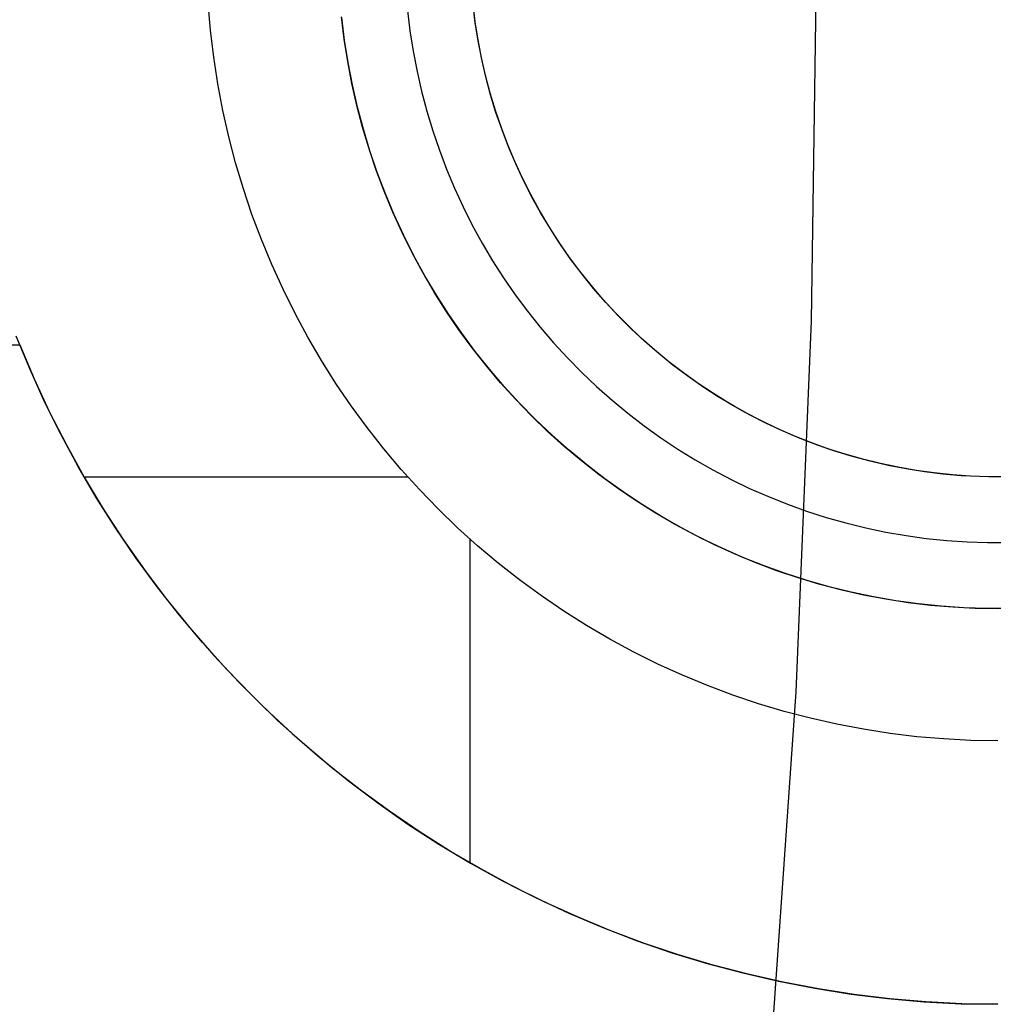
# Model space of a CAD drawing. Header units: millimetres. Extents: x 7986 to 9191, y -11326 to -10283.
# Tile 249 of 256: x 8635.64 to 8639.33, y -10669.81 to -10666.08. Entities that reach past the tile are written whole.
import ezdxf

# ---------------------------------------------------------------- set-up
doc = ezdxf.new("R2010")
doc.units = ezdxf.units.MM
doc.layers.add('BLANCO METALICO', color=7, linetype='Continuous', true_color=0xededed)

msp = doc.modelspace()

# ---------------------------------------------------------------- linework, layer by layer
at = {"color": 7, "true_color": 0xffffff}
for p, q in [((8638.6415, -10667.2193, 75.0231), (8638.6611, -10665.8112, 75.0231)), ((8638.6415, -10667.2193, 75.0231), (8638.6611, -10665.8112, 75.0231)), ((8638.5828, -10668.6262, 75.0231), (8638.6415, -10667.2193, 75.0231)), ((8638.5828, -10668.6262, 75.0231), (8638.6415, -10667.2193, 75.0231)), ((8638.485, -10670.0309, 75.0231), (8638.5828, -10668.6262, 75.0231)), ((8638.485, -10670.0309, 75.0231), (8638.5828, -10668.6262, 75.0231))]:
    msp.add_line(p, q, dxfattribs=at)
at = {"layer": 'BLANCO METALICO'}
for p, q in [((8636.3627, -10666.1181, 162.0815), (8636.3539, -10666.016, 162.0815)), ((8637.3667, -10666.0896, 161.0815), (8637.3582, -10666.0203, 161.0815)), ((8637.3666, -10666.0865, 157.0815), (8637.3583, -10666.018, 157.0815)), ((8636.8701, -10666.1517, 161.5814), (8636.86, -10666.067, 161.5814)), ((8636.8714, -10666.1554, 156.5815), (8636.861, -10666.0697, 156.5815)), ((8637.1097, -10666.0438, 156.8315), (8637.119, -10666.1209, 156.8315)), ((8637.3773, -10666.1547, 157.0815), (8637.3666, -10666.0865, 157.0815)), ((8637.3776, -10666.1586, 161.0815), (8637.3667, -10666.0896, 161.0815)), ((8636.3749, -10666.2198, 162.0815), (8636.3627, -10666.1181, 162.0815)), ((8637.119, -10666.1209, 156.8315), (8637.131, -10666.1977, 156.8315)), ((8636.8832, -10666.2361, 161.5814), (8636.8701, -10666.1517, 161.5814)), ((8636.8847, -10666.2406, 156.5815), (8636.8714, -10666.1554, 156.5815)), ((8637.3904, -10666.2225, 157.0815), (8637.3773, -10666.1547, 157.0815)), ((8637.391, -10666.2272, 161.0815), (8637.3776, -10666.1586, 161.0815)), ((8636.3905, -10666.3211, 162.0815), (8636.3749, -10666.2198, 162.0815)), ((8637.131, -10666.1977, 156.8315), (8637.1457, -10666.274, 156.8315)), ((8637.4057, -10666.2899, 157.0815), (8637.3904, -10666.2225, 157.0815)), ((8636.8992, -10666.32, 161.5814), (8636.8832, -10666.2361, 161.5814)), ((8636.901, -10666.3254, 156.5815), (8636.8847, -10666.2406, 156.5815)), ((8637.4067, -10666.2952, 161.0815), (8637.391, -10666.2272, 161.0815)), ((8637.1457, -10666.274, 156.8315), (8637.163, -10666.3497, 156.8315)), ((8637.4234, -10666.3566, 157.0815), (8637.4057, -10666.2899, 157.0815)), ((8637.4247, -10666.3626, 161.0815), (8637.4067, -10666.2952, 161.0815)), ((8636.4097, -10666.4218, 162.0815), (8636.3905, -10666.3211, 162.0815)), ((8636.918, -10666.4033, 161.5814), (8636.8992, -10666.32, 161.5814)), ((8636.9202, -10666.4095, 156.5815), (8636.901, -10666.3254, 156.5815)), ((8637.163, -10666.3497, 156.8315), (8637.1829, -10666.4248, 156.8315)), ((8637.4434, -10666.4227, 157.0815), (8637.4234, -10666.3566, 157.0815)), ((8637.4451, -10666.4294, 161.0815), (8637.4247, -10666.3626, 161.0815)), ((8636.9396, -10666.4859, 161.5814), (8636.918, -10666.4033, 161.5814)), ((8636.9423, -10666.4929, 156.5815), (8636.9202, -10666.4095, 156.5815)), ((8636.4322, -10666.5217, 162.0815), (8636.4097, -10666.4218, 162.0815)), ((8637.1829, -10666.4248, 156.8315), (8637.2053, -10666.4991, 156.8315)), ((8637.4656, -10666.4881, 157.0815), (8637.4434, -10666.4227, 157.0815)), ((8637.4679, -10666.4954, 161.0815), (8637.4451, -10666.4294, 161.0815)), ((8636.964, -10666.5677, 161.5814), (8636.9396, -10666.4859, 161.5814)), ((8636.4582, -10666.6209, 162.0815), (8636.4322, -10666.5217, 162.0815)), ((8636.9673, -10666.5756, 156.5815), (8636.9423, -10666.4929, 156.5815)), ((8637.2053, -10666.4991, 156.8315), (8637.2304, -10666.5727, 156.8315)), ((8637.4901, -10666.5526, 157.0815), (8637.4656, -10666.4881, 157.0815)), ((8637.4929, -10666.5606, 161.0815), (8637.4679, -10666.4954, 161.0815)), ((8637.5168, -10666.6163, 157.0815), (8637.4901, -10666.5526, 157.0815)), ((8637.5202, -10666.6249, 161.0815), (8637.4929, -10666.5606, 161.0815)), ((8636.9912, -10666.6487, 161.5814), (8636.964, -10666.5677, 161.5814)), ((8636.9951, -10666.6573, 156.5815), (8636.9673, -10666.5756, 156.5815)), ((8637.2304, -10666.5727, 156.8315), (8637.2579, -10666.6453, 156.8315)), ((8636.4875, -10666.719, 162.0815), (8636.4582, -10666.6209, 162.0815)), ((8637.5457, -10666.679, 157.0815), (8637.5168, -10666.6163, 157.0815)), ((8637.5497, -10666.6882, 161.0815), (8637.5202, -10666.6249, 161.0815)), ((8637.0212, -10666.7286, 161.5814), (8636.9912, -10666.6487, 161.5814)), ((8637.0257, -10666.738, 156.5815), (8636.9951, -10666.6573, 156.5815)), ((8637.2579, -10666.6453, 156.8315), (8637.2879, -10666.7169, 156.8315)), ((8637.5767, -10666.7407, 157.0815), (8637.5457, -10666.679, 157.0815)), ((8637.5814, -10666.7504, 161.0815), (8637.5497, -10666.6882, 161.0815)), ((8636.5201, -10666.8162, 162.0815), (8636.4875, -10666.719, 162.0815)), ((8637.0539, -10666.8075, 161.5814), (8637.0212, -10666.7286, 161.5814)), ((8637.0591, -10666.8175, 156.5815), (8637.0257, -10666.738, 156.5815)), ((8637.2879, -10666.7169, 156.8315), (8637.3204, -10666.7875, 156.8315)), ((8637.6098, -10666.8012, 157.0815), (8637.5767, -10666.7407, 157.0815)), ((8637.6152, -10666.8115, 161.0815), (8637.5814, -10666.7504, 161.0815)), ((8636.5561, -10666.9121, 162.0815), (8636.5201, -10666.8162, 162.0815)), ((8637.0892, -10666.8853, 161.5814), (8637.0539, -10666.8075, 161.5814)), ((8637.0952, -10666.8959, 156.5815), (8637.0591, -10666.8175, 156.5815)), ((8637.3204, -10666.7875, 156.8315), (8637.3553, -10666.8569, 156.8315)), ((8637.645, -10666.8606, 157.0815), (8637.6098, -10666.8012, 157.0815)), ((8637.6512, -10666.8713, 161.0815), (8637.6152, -10666.8115, 161.0815)), ((8637.3553, -10666.8569, 156.8315), (8637.3926, -10666.925, 156.8315)), ((8637.1272, -10666.9617, 161.5814), (8637.0892, -10666.8853, 161.5814)), ((8637.134, -10666.973, 156.5815), (8637.0952, -10666.8959, 156.5815)), ((8637.6823, -10666.9188, 157.0815), (8637.645, -10666.8606, 157.0815)), ((8637.6892, -10666.9299, 161.0815), (8637.6512, -10666.8713, 161.0815)), ((8636.5953, -10667.0068, 162.0815), (8636.5561, -10666.9121, 162.0815)), ((8637.3926, -10666.925, 156.8315), (8637.4322, -10666.9918, 156.8315)), ((8637.7215, -10666.9756, 157.0815), (8637.6823, -10666.9188, 157.0815)), ((8637.7292, -10666.9871, 161.0815), (8637.6892, -10666.9299, 161.0815)), ((8637.1678, -10667.0369, 161.5814), (8637.1272, -10666.9617, 161.5814)), ((8636.6377, -10667.1001, 162.0815), (8636.5953, -10667.0068, 162.0815)), ((8637.1754, -10667.0487, 156.5815), (8637.134, -10666.973, 156.5815)), ((8637.4322, -10666.9918, 156.8315), (8637.4741, -10667.0572, 156.8315)), ((8637.7627, -10667.031, 157.0815), (8637.7215, -10666.9756, 157.0815)), ((8637.7713, -10667.0429, 161.0815), (8637.7292, -10666.9871, 161.0815)), ((8637.2109, -10667.1106, 161.5814), (8637.1678, -10667.0369, 161.5814)), ((8637.8057, -10667.085, 157.0815), (8637.7627, -10667.031, 157.0815)), ((8637.8152, -10667.0971, 161.0815), (8637.7713, -10667.0429, 161.0815)), ((8637.2194, -10667.123, 156.5815), (8637.1754, -10667.0487, 156.5815)), ((8637.4741, -10667.0572, 156.8315), (8637.5182, -10667.1211, 156.8315)), ((8636.6833, -10667.1918, 162.0815), (8636.6377, -10667.1001, 162.0815)), ((8637.2565, -10667.1828, 161.5814), (8637.2109, -10667.1106, 161.5814)), ((8637.5182, -10667.1211, 156.8315), (8637.5645, -10667.1835, 156.8315)), ((8637.8506, -10667.1375, 157.0815), (8637.8057, -10667.085, 157.0815)), ((8637.861, -10667.1498, 161.0815), (8637.8152, -10667.0971, 161.0815)), ((8637.2659, -10667.1957, 156.5815), (8637.2194, -10667.123, 156.5815)), ((8637.8973, -10667.1884, 157.0815), (8637.8506, -10667.1375, 157.0815)), ((8637.9086, -10667.2009, 161.0815), (8637.861, -10667.1498, 161.0815)), ((8636.7319, -10667.282, 162.0815), (8636.6833, -10667.1918, 162.0815)), ((8637.3046, -10667.2534, 161.5814), (8637.2565, -10667.1828, 161.5814)), ((8637.315, -10667.2667, 156.5815), (8637.2659, -10667.1957, 156.5815)), ((8637.5645, -10667.1835, 156.8315), (8637.613, -10667.2442, 156.8315)), ((8637.9457, -10667.2376, 157.0815), (8637.8973, -10667.1884, 157.0815)), ((8637.958, -10667.2503, 161.0815), (8637.9086, -10667.2009, 161.0815)), ((8637.355, -10667.3223, 161.5814), (8637.3046, -10667.2534, 161.5814)), ((8637.3664, -10667.336, 156.5815), (8637.315, -10667.2667, 156.5815)), ((8637.613, -10667.2442, 156.8315), (8637.6634, -10667.3033, 156.8315)), ((8637.9957, -10667.2851, 157.0815), (8637.9457, -10667.2376, 157.0815)), ((8638.0091, -10667.2979, 161.0815), (8637.958, -10667.2503, 161.0815)), ((8635.6788, -10667.4048, 162.0815), (8635.6265, -10667.2786, 162.0815)), ((8636.7837, -10667.3705, 162.0815), (8636.7319, -10667.282, 162.0815)), ((8637.6634, -10667.3033, 156.8315), (8637.716, -10667.3605, 156.8315)), ((8638.0474, -10667.3309, 157.0815), (8637.9957, -10667.2851, 157.0815)), ((8638.0618, -10667.3437, 161.0815), (8638.0091, -10667.2979, 161.0815)), ((8626.2371, -10667.3112, 159.5815), (8635.6395, -10667.3112, 159.5815)), ((8635.6395, -10667.3112, 159.5815), (8635.6391, -10667.3102, 161.521)), ((8635.6395, -10667.3112, 159.5815), (8635.6941, -10667.4397, 159.5815)), ((8637.4077, -10667.3894, 161.5814), (8637.355, -10667.3223, 161.5814)), ((8637.4202, -10667.4035, 156.5815), (8637.3664, -10667.336, 156.5815)), ((8638.1006, -10667.3749, 157.0815), (8638.0474, -10667.3309, 157.0815)), ((8638.116, -10667.3877, 161.0815), (8638.0618, -10667.3437, 161.0815)), ((8636.8384, -10667.4571, 162.0815), (8636.7837, -10667.3705, 162.0815)), ((8637.716, -10667.3605, 156.8315), (8637.7704, -10667.4159, 156.8315)), ((8638.1553, -10667.417, 157.0815), (8638.1006, -10667.3749, 157.0815)), ((8635.7353, -10667.5292, 162.0815), (8635.6788, -10667.4048, 162.0815)), ((8637.4628, -10667.4547, 161.5814), (8637.4077, -10667.3894, 161.5814)), ((8637.4763, -10667.469, 156.5815), (8637.4202, -10667.4035, 156.5815)), ((8637.7704, -10667.4159, 156.8315), (8637.8267, -10667.4694, 156.8315)), ((8638.1718, -10667.4297, 161.0815), (8638.116, -10667.3877, 161.0815)), ((8638.2115, -10667.4572, 157.0815), (8638.1553, -10667.417, 157.0815)), ((8635.6941, -10667.4397, 159.5815), (8635.7531, -10667.5661, 159.5815)), ((8636.896, -10667.5418, 162.0815), (8636.8384, -10667.4571, 162.0815)), ((8637.52, -10667.5181, 161.5814), (8637.4628, -10667.4547, 161.5814)), ((8638.229, -10667.4698, 161.0815), (8638.1718, -10667.4297, 161.0815)), ((8638.269, -10667.4954, 157.0815), (8638.2115, -10667.4572, 157.0815)), ((8637.5347, -10667.5326, 156.5815), (8637.4763, -10667.469, 156.5815)), ((8637.8267, -10667.4694, 156.8315), (8637.8849, -10667.5209, 156.8315)), ((8638.2875, -10667.5078, 161.0815), (8638.229, -10667.4698, 161.0815)), ((8635.7961, -10667.6515, 162.0815), (8635.7353, -10667.5292, 162.0815)), ((8637.5793, -10667.5795, 161.5814), (8637.52, -10667.5181, 161.5814)), ((8637.8849, -10667.5209, 156.8315), (8637.9447, -10667.5703, 156.8315)), ((8638.3277, -10667.5317, 157.0815), (8638.269, -10667.4954, 157.0815)), ((8638.3474, -10667.5438, 161.0815), (8638.2875, -10667.5078, 161.0815)), ((8638.3877, -10667.5658, 157.0815), (8638.3277, -10667.5317, 157.0815)), ((8635.7531, -10667.5661, 159.5815), (8635.8165, -10667.6905, 159.5815)), ((8636.9566, -10667.6245, 162.0815), (8636.896, -10667.5418, 162.0815)), ((8637.5952, -10667.5942, 156.5815), (8637.5347, -10667.5326, 156.5815)), ((8638.4084, -10667.5776, 161.0815), (8638.3474, -10667.5438, 161.0815)), ((8638.4489, -10667.5979, 157.0815), (8638.3877, -10667.5658, 157.0815)), ((8637.6407, -10667.6389, 161.5814), (8637.5793, -10667.5795, 161.5814)), ((8637.6577, -10667.6536, 156.5815), (8637.5952, -10667.5942, 156.5815)), ((8637.9447, -10667.5703, 156.8315), (8638.0063, -10667.6177, 156.8315)), ((8638.4707, -10667.6093, 161.0815), (8638.4084, -10667.5776, 161.0815)), ((8638.5111, -10667.6279, 157.0815), (8638.4489, -10667.5979, 157.0815)), ((8637.0198, -10667.7051, 162.0815), (8636.9566, -10667.6245, 162.0815)), ((8637.7041, -10667.6961, 161.5814), (8637.6407, -10667.6389, 161.5814)), ((8638.0063, -10667.6177, 156.8315), (8638.0695, -10667.6629, 156.8315)), ((8638.5339, -10667.6388, 161.0815), (8638.4707, -10667.6093, 161.0815)), ((8638.5743, -10667.6557, 157.0815), (8638.5111, -10667.6279, 157.0815)), ((8638.5982, -10667.6661, 161.0815), (8638.5339, -10667.6388, 161.0815)), ((8635.861, -10667.7717, 162.0815), (8635.7961, -10667.6515, 162.0815)), ((8637.7223, -10667.7108, 156.5815), (8637.6577, -10667.6536, 156.5815)), ((8638.0695, -10667.6629, 156.8315), (8638.1341, -10667.706, 156.8315)), ((8638.6384, -10667.6813, 157.0815), (8638.5743, -10667.6557, 157.0815)), ((8638.6634, -10667.6911, 161.0815), (8638.5982, -10667.6661, 161.0815)), ((8638.7034, -10667.7046, 157.0815), (8638.6384, -10667.6813, 157.0815)), ((8635.8165, -10667.6905, 159.5815), (8635.8842, -10667.8125, 159.5815)), ((8637.0859, -10667.7835, 162.0815), (8637.0198, -10667.7051, 162.0815)), ((8637.7694, -10667.7511, 161.5814), (8637.7041, -10667.6961, 161.5814)), ((8637.7889, -10667.7658, 156.5815), (8637.7223, -10667.7108, 156.5815)), ((8638.1341, -10667.706, 156.8315), (8638.2002, -10667.7467, 156.8315)), ((8638.7294, -10667.7139, 161.0815), (8638.6634, -10667.6911, 161.0815)), ((8638.7691, -10667.7257, 157.0815), (8638.7034, -10667.7046, 157.0815)), ((8638.7962, -10667.7343, 161.0815), (8638.7294, -10667.7139, 161.0815)), ((8637.8366, -10667.8038, 161.5814), (8637.7694, -10667.7511, 161.5814)), ((8638.2002, -10667.7467, 156.8315), (8638.2677, -10667.7852, 156.8315)), ((8638.8355, -10667.7446, 157.0815), (8638.7691, -10667.7257, 157.0815)), ((8638.8636, -10667.7524, 161.0815), (8638.7962, -10667.7343, 161.0815)), ((8638.9026, -10667.7611, 157.0815), (8638.8355, -10667.7446, 157.0815)), ((8638.9317, -10667.7681, 161.0815), (8638.8636, -10667.7524, 161.0815)), ((8635.9299, -10667.8896, 162.0815), (8635.861, -10667.7717, 162.0815)), ((8637.1545, -10667.8595, 162.0815), (8637.0859, -10667.7835, 162.0815)), ((8637.8573, -10667.8184, 156.5815), (8637.7889, -10667.7658, 156.5815)), ((8638.2677, -10667.7852, 156.8315), (8638.3365, -10667.8213, 156.8315)), ((8638.9701, -10667.7753, 157.0815), (8638.9026, -10667.7611, 157.0815)), ((8639.0002, -10667.7814, 161.0815), (8638.9317, -10667.7681, 161.0815)), ((8639.0381, -10667.7871, 157.0815), (8638.9701, -10667.7753, 157.0815)), ((8639.0692, -10667.7924, 161.0815), (8639.0002, -10667.7814, 161.0815)), ((8639.1065, -10667.7966, 157.0815), (8639.0381, -10667.7871, 157.0815)), ((8639.1385, -10667.8009, 161.0815), (8639.0692, -10667.7924, 161.0815)), ((8635.8835, -10667.8112, 162.0815), (8637.1104, -10667.8112, 162.0815)), ((8635.8842, -10667.8125, 159.5815), (8635.9562, -10667.9321, 159.5815)), ((8637.9055, -10667.8543, 161.5814), (8637.8366, -10667.8038, 161.5814)), ((8637.9274, -10667.8687, 156.5815), (8637.8573, -10667.8184, 156.5815)), ((8638.3365, -10667.8213, 156.8315), (8638.4065, -10667.855, 156.8315)), ((8639.1752, -10667.8038, 157.0815), (8639.1065, -10667.7966, 157.0815)), ((8639.2081, -10667.807, 161.0815), (8639.1385, -10667.8009, 161.0815)), ((8639.2441, -10667.8085, 157.0815), (8639.1752, -10667.8038, 157.0815)), ((8639.2778, -10667.8106, 161.0815), (8639.2081, -10667.807, 161.0815)), ((8639.3131, -10667.8109, 157.0815), (8639.2441, -10667.8085, 157.0815)), ((8639.3476, -10667.8118, 161.0815), (8639.2778, -10667.8106, 161.0815)), ((8639.3821, -10667.8109, 157.0815), (8639.3131, -10667.8109, 157.0815)), ((8637.2257, -10667.9332, 162.0815), (8637.1545, -10667.8595, 162.0815)), ((8637.9761, -10667.9023, 161.5814), (8637.9055, -10667.8543, 161.5814)), ((8638.4065, -10667.855, 156.8315), (8638.4776, -10667.8862, 156.8315)), ((8636.0029, -10668.005, 162.0815), (8635.9299, -10667.8896, 162.0815)), ((8637.9993, -10667.9165, 156.5815), (8637.9274, -10667.8687, 156.5815)), ((8638.0483, -10667.9479, 161.5814), (8637.9761, -10667.9023, 161.5814)), ((8638.4776, -10667.8862, 156.8315), (8638.5497, -10667.915, 156.8315)), ((8635.9562, -10667.9321, 159.5815), (8636.0322, -10668.0492, 159.5815)), ((8637.2994, -10668.0044, 162.0815), (8637.2257, -10667.9332, 162.0815)), ((8638.0728, -10667.9618, 156.5815), (8637.9993, -10667.9165, 156.5815)), ((8638.5497, -10667.915, 156.8315), (8638.6228, -10667.9413, 156.8315)), ((8638.6228, -10667.9413, 156.8315), (8638.6968, -10667.965, 156.8315)), ((8638.122, -10667.991, 161.5814), (8638.0483, -10667.9479, 161.5814)), ((8638.1478, -10668.0045, 156.5815), (8638.0728, -10667.9618, 156.5815)), ((8638.6968, -10667.965, 156.8315), (8638.7715, -10667.9862, 156.8315)), ((8636.0797, -10668.1179, 162.0815), (8636.0029, -10668.005, 162.0815)), ((8637.3754, -10668.0731, 162.0815), (8637.2994, -10668.0044, 162.0815)), ((8638.1971, -10668.0316, 161.5814), (8638.122, -10667.991, 161.5814)), ((8638.2242, -10668.0446, 156.5815), (8638.1478, -10668.0045, 156.5815)), ((8638.7715, -10667.9862, 156.8315), (8638.8469, -10668.0048, 156.8315)), ((8638.8469, -10668.0048, 156.8315), (8638.9229, -10668.0208, 156.8315)), ((8636.0322, -10668.0492, 159.5815), (8636.1123, -10668.1635, 159.5815)), ((8637.3476, -10669.2753, 162.0815), (8637.3476, -10668.0485, 162.0815)), ((8638.2736, -10668.0696, 161.5814), (8638.1971, -10668.0316, 161.5814)), ((8638.3019, -10668.082, 156.5815), (8638.2242, -10668.0446, 156.5815)), ((8638.9229, -10668.0208, 156.8315), (8638.9995, -10668.0341, 156.8315)), ((8638.9995, -10668.0341, 156.8315), (8639.0764, -10668.0448, 156.8315)), ((8639.0764, -10668.0448, 156.8315), (8639.1536, -10668.0528, 156.8315)), ((8639.1536, -10668.0528, 156.8315), (8639.2311, -10668.0582, 156.8315)), ((8637.4538, -10668.1391, 162.0815), (8637.3754, -10668.0731, 162.0815)), ((8638.3513, -10668.1049, 161.5814), (8638.2736, -10668.0696, 161.5814)), ((8638.3809, -10668.1168, 156.5815), (8638.3019, -10668.082, 156.5815)), ((8639.2311, -10668.0582, 156.8315), (8639.3088, -10668.0609, 156.8315)), ((8639.3088, -10668.0609, 156.8315), (8639.3864, -10668.0609, 156.8315)), ((8636.1604, -10668.2282, 162.0815), (8636.0797, -10668.1179, 162.0815)), ((8638.4302, -10668.1376, 161.5814), (8638.3513, -10668.1049, 161.5814)), ((8638.4611, -10668.1488, 156.5815), (8638.3809, -10668.1168, 156.5815)), ((8636.1123, -10668.1635, 159.5815), (8636.1964, -10668.2749, 159.5815)), ((8637.5344, -10668.2024, 162.0815), (8637.4538, -10668.1391, 162.0815)), ((8638.5101, -10668.1676, 161.5814), (8638.4302, -10668.1376, 161.5814)), ((8638.5423, -10668.178, 156.5815), (8638.4611, -10668.1488, 156.5815)), ((8637.6171, -10668.2629, 162.0815), (8637.5344, -10668.2024, 162.0815)), ((8638.5911, -10668.1948, 161.5814), (8638.5101, -10668.1676, 161.5814)), ((8638.6245, -10668.2044, 156.5815), (8638.5423, -10668.178, 156.5815)), ((8638.6729, -10668.2192, 161.5814), (8638.5911, -10668.1948, 161.5814)), ((8636.2448, -10668.3356, 162.0815), (8636.1604, -10668.2282, 162.0815)), ((8638.7075, -10668.2279, 156.5815), (8638.6245, -10668.2044, 156.5815)), ((8638.7555, -10668.2409, 161.5814), (8638.6729, -10668.2192, 161.5814)), ((8638.7913, -10668.2485, 156.5815), (8638.7075, -10668.2279, 156.5815)), ((8638.8388, -10668.2597, 161.5814), (8638.7555, -10668.2409, 161.5814)), ((8636.1964, -10668.2749, 159.5815), (8636.2842, -10668.3833, 159.5815)), ((8637.7018, -10668.3206, 162.0815), (8637.6171, -10668.2629, 162.0815)), ((8638.8758, -10668.2663, 156.5815), (8638.7913, -10668.2485, 156.5815)), ((8638.9227, -10668.2756, 161.5814), (8638.8388, -10668.2597, 161.5814)), ((8638.9608, -10668.2811, 156.5815), (8638.8758, -10668.2663, 156.5815)), ((8639.0071, -10668.2887, 161.5814), (8638.9227, -10668.2756, 161.5814)), ((8639.0463, -10668.293, 156.5815), (8638.9608, -10668.2811, 156.5815)), ((8639.0919, -10668.2989, 161.5814), (8639.0071, -10668.2887, 161.5814)), ((8639.1321, -10668.3019, 156.5815), (8639.0463, -10668.293, 156.5815)), ((8639.1769, -10668.3061, 161.5814), (8639.0919, -10668.2989, 161.5814)), ((8639.2182, -10668.3079, 156.5815), (8639.1321, -10668.3019, 156.5815)), ((8639.2622, -10668.3105, 161.5814), (8639.1769, -10668.3061, 161.5814)), ((8639.3044, -10668.3109, 156.5815), (8639.2182, -10668.3079, 156.5815)), ((8639.3476, -10668.312, 161.5814), (8639.2622, -10668.3105, 161.5814)), ((8639.3907, -10668.3109, 156.5815), (8639.3044, -10668.3109, 156.5815)), ((8636.3327, -10668.44, 162.0815), (8636.2448, -10668.3356, 162.0815)), ((8637.7884, -10668.3753, 162.0815), (8637.7018, -10668.3206, 162.0815)), ((8636.2842, -10668.3833, 159.5815), (8636.3758, -10668.4886, 159.5815)), ((8637.8769, -10668.4271, 162.0815), (8637.7884, -10668.3753, 162.0815)), ((8637.967, -10668.4757, 162.0815), (8637.8769, -10668.4271, 162.0815)), ((8636.4243, -10668.5414, 162.0815), (8636.3327, -10668.44, 162.0815)), ((8636.3758, -10668.4886, 159.5815), (8636.471, -10668.5907, 159.5815)), ((8638.0588, -10668.5213, 162.0815), (8637.967, -10668.4757, 162.0815)), ((8638.1521, -10668.5638, 162.0815), (8638.0588, -10668.5213, 162.0815)), ((8636.5192, -10668.6397, 162.0815), (8636.4243, -10668.5414, 162.0815)), ((8638.2467, -10668.603, 162.0815), (8638.1521, -10668.5638, 162.0815)), ((8636.471, -10668.5907, 159.5815), (8636.5698, -10668.6893, 159.5815)), ((8638.3427, -10668.6389, 162.0815), (8638.2467, -10668.603, 162.0815)), ((8636.6174, -10668.7346, 162.0815), (8636.5192, -10668.6397, 162.0815)), ((8638.4398, -10668.6716, 162.0815), (8638.3427, -10668.6389, 162.0815)), ((8636.5698, -10668.6893, 159.5815), (8636.6719, -10668.7845, 159.5815)), ((8638.538, -10668.7009, 162.0815), (8638.4398, -10668.6716, 162.0815)), ((8638.6371, -10668.7269, 162.0815), (8638.538, -10668.7009, 162.0815)), ((8636.7188, -10668.8261, 162.0815), (8636.6174, -10668.7346, 162.0815)), ((8638.7371, -10668.7494, 162.0815), (8638.6371, -10668.7269, 162.0815)), ((8638.8377, -10668.7686, 162.0815), (8638.7371, -10668.7494, 162.0815)), ((8636.6719, -10668.7845, 159.5815), (8636.7772, -10668.876, 159.5815)), ((8638.939, -10668.7843, 162.0815), (8638.8377, -10668.7686, 162.0815)), ((8639.0407, -10668.7965, 162.0815), (8638.939, -10668.7843, 162.0815)), ((8639.1428, -10668.8052, 162.0815), (8639.0407, -10668.7965, 162.0815)), ((8636.8232, -10668.9141, 162.0815), (8636.7188, -10668.8261, 162.0815)), ((8639.2451, -10668.8105, 162.0815), (8639.1428, -10668.8052, 162.0815)), ((8639.3476, -10668.8122, 162.0815), (8639.2451, -10668.8105, 162.0815)), ((8636.7772, -10668.876, 159.5815), (8636.8857, -10668.9639, 159.5815)), ((8636.9306, -10668.9984, 162.0815), (8636.8232, -10668.9141, 162.0815)), ((8636.8857, -10668.9639, 159.5815), (8636.9972, -10669.0478, 159.5815)), ((8637.0409, -10669.0791, 162.0815), (8636.9306, -10668.9984, 162.0815)), ((8636.9972, -10669.0478, 159.5815), (8637.1115, -10669.1279, 159.5815)), ((8637.1538, -10669.156, 162.0815), (8637.0409, -10669.0791, 162.0815)), ((8637.1115, -10669.1279, 159.5815), (8637.2286, -10669.2038, 159.5815)), ((8637.2693, -10669.2289, 162.0815), (8637.1538, -10669.156, 162.0815)), ((8637.2286, -10669.2038, 159.5815), (8637.3482, -10669.2757, 159.5815)), ((8637.3872, -10669.2979, 162.0815), (8637.2693, -10669.2289, 162.0815)), ((8637.3482, -10669.2757, 159.5815), (8637.4703, -10669.3433, 159.5815)), ((8637.5073, -10669.3628, 162.0815), (8637.3872, -10669.2979, 162.0815)), ((8637.4703, -10669.3433, 159.5815), (8637.5947, -10669.4067, 159.5815)), ((8637.6297, -10669.4235, 162.0815), (8637.5073, -10669.3628, 162.0815)), ((8637.5947, -10669.4067, 159.5815), (8637.7212, -10669.4657, 159.5815)), ((8637.754, -10669.4801, 162.0815), (8637.6297, -10669.4235, 162.0815)), ((8637.7212, -10669.4657, 159.5815), (8637.8497, -10669.5202, 159.5815)), ((8637.8802, -10669.5323, 162.0815), (8637.754, -10669.4801, 162.0815)), ((8637.8497, -10669.5202, 159.5815), (8637.98, -10669.5702, 159.5815)), ((8638.0081, -10669.5803, 162.0815), (8637.8802, -10669.5323, 162.0815)), ((8637.98, -10669.5702, 159.5815), (8638.112, -10669.6156, 159.5815)), ((8638.1375, -10669.6238, 162.0815), (8638.0081, -10669.5803, 162.0815)), ((8638.112, -10669.6156, 159.5815), (8638.2454, -10669.6564, 159.5815)), ((8638.2684, -10669.6629, 162.0815), (8638.1375, -10669.6238, 162.0815)), ((8638.2454, -10669.6564, 159.5815), (8638.3802, -10669.6925, 159.5815)), ((8638.4005, -10669.6975, 162.0815), (8638.2684, -10669.6629, 162.0815)), ((8638.3802, -10669.6925, 159.5815), (8638.5162, -10669.7239, 159.5815)), ((8638.5338, -10669.7276, 162.0815), (8638.4005, -10669.6975, 162.0815)), ((8638.5162, -10669.7239, 159.5815), (8638.6532, -10669.7505, 159.5815)), ((8638.668, -10669.7531, 162.0815), (8638.5338, -10669.7276, 162.0815)), ((8638.6532, -10669.7505, 159.5815), (8638.7911, -10669.7723, 159.5815)), ((8638.8029, -10669.774, 162.0815), (8638.668, -10669.7531, 162.0815)), ((8638.7911, -10669.7723, 159.5815), (8638.9296, -10669.7893, 159.5815)), ((8638.9385, -10669.7903, 162.0815), (8638.8029, -10669.774, 162.0815)), ((8638.9275, -10669.7891, 159.5815), (8638.9275, -10669.7891, 162.0815)), ((8638.9296, -10669.7893, 159.5815), (8639.0687, -10669.8015, 159.5815)), ((8639.0746, -10669.8019, 162.0815), (8638.9385, -10669.7903, 162.0815)), ((8639.0687, -10669.8015, 159.5815), (8639.208, -10669.8088, 159.5815)), ((8639.211, -10669.8089, 162.0815), (8639.0746, -10669.8019, 162.0815)), ((8639.208, -10669.8088, 159.5815), (8639.3476, -10669.8112, 159.5815)), ((8639.3476, -10669.8112, 162.0815), (8639.211, -10669.8089, 162.0815))]:
    msp.add_line(p, q, dxfattribs=at)

doc.saveas('drawing.dxf')
